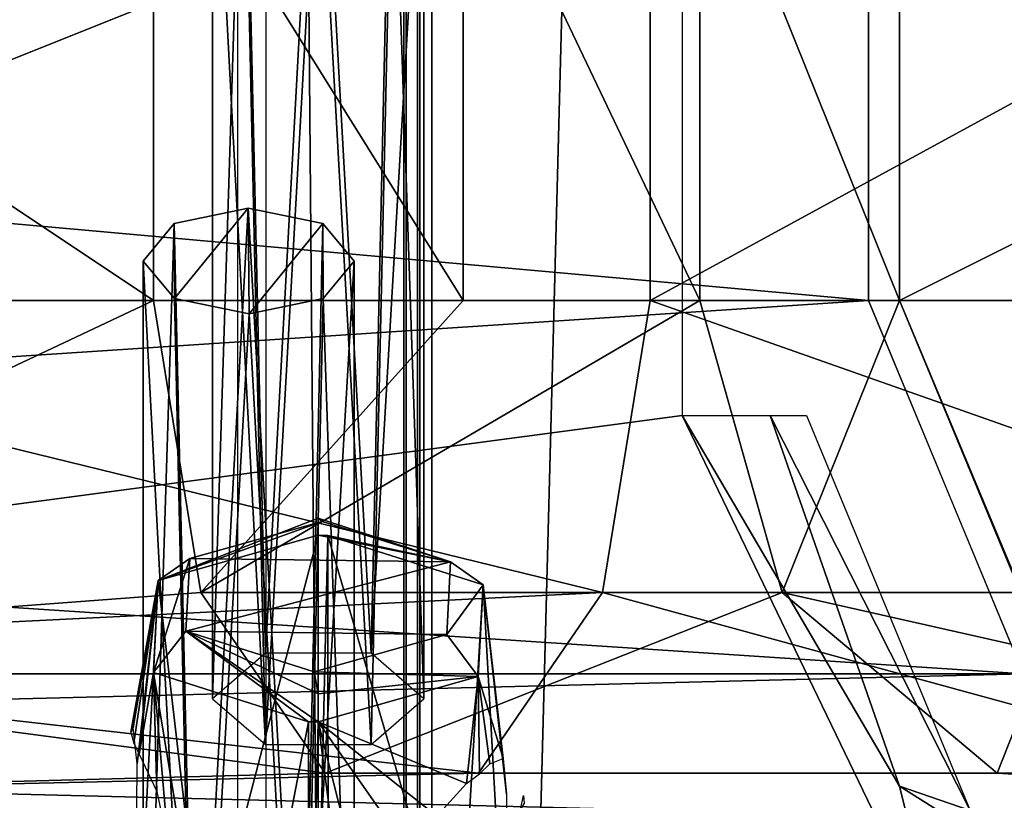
# Model space of a CAD drawing. Header units: millimetres. Extents: x -52 to 137, y -253 to 253.
# Tile 28 of 119: x 15.42 to 23.34, y -163.85 to -157.56. Entities that reach past the tile are written whole.
import ezdxf

# ---------------------------------------------------------------- set-up
doc = ezdxf.new("R2010")
doc.units = ezdxf.units.MM
doc.header["$LTSCALE"] = 65.185185
for name, color, linetype in [('1038', 7, 'CONTINUOUS'), ('1040', 7, 'CONTINUOUS'), ('1041', 7, 'CONTINUOUS'), ('1042', 7, 'CONTINUOUS'), ('1043', 7, 'CONTINUOUS'), ('1044', 7, 'CONTINUOUS'), ('1053', 7, 'CONTINUOUS'), ('1054', 7, 'CONTINUOUS'), ('1061', 7, 'CONTINUOUS'), ('1062', 7, 'CONTINUOUS'), ('1063', 7, 'CONTINUOUS'), ('1177', 7, 'CONTINUOUS'), ('1212', 7, 'CONTINUOUS'), ('1213', 7, 'CONTINUOUS'), ('1214', 7, 'CONTINUOUS'), ('244', 7, 'CONTINUOUS'), ('265', 7, 'CONTINUOUS'), ('315', 7, 'CONTINUOUS'), ('343', 7, 'CONTINUOUS'), ('345', 7, 'CONTINUOUS'), ('400', 7, 'CONTINUOUS'), ('401', 7, 'CONTINUOUS'), ('402', 7, 'CONTINUOUS'), ('403', 7, 'CONTINUOUS'), ('406', 7, 'CONTINUOUS'), ('407', 7, 'CONTINUOUS')]:
    doc.layers.add(name, color=color, linetype=linetype)

msp = doc.modelspace()

# ---------------------------------------------------------------- linework, layer by layer
at = {"layer": '1038', "linetype": 'Continuous'}
msp.add_3dface([(19.4728, -163.8093, -96.6199), (19.4764, -163.8726, -96.3188), (19.4483, -163.9226, -96.8269), (19.4728, -163.8093, -96.6199)], dxfattribs=at)
at = {"layer": '1040', "linetype": 'Continuous'}
for points in [[(17.82, -161.7144, -97.6517), (17.8984, -161.7154, -97.6499), (17.82, -165.0794, -99.6338), (17.82, -161.7144, -97.6517)], [(17.82, -165.0794, -99.6338), (17.8984, -161.7154, -97.6499), (17.9001, -165.0805, -99.632), (17.82, -165.0794, -99.6338)], [(17.9001, -165.0805, -99.632), (17.8984, -161.7154, -97.6499), (18.9546, -165.3296, -99.2006), (17.9001, -165.0805, -99.632)], [(18.9546, -165.3296, -99.2006), (17.8984, -161.7154, -97.6499), (19.1466, -162.1129, -96.9614), (18.9546, -165.3296, -99.2006)], [(19.3556, -165.8771, -98.2521), (18.9546, -165.3296, -99.2006), (19.1466, -162.1129, -96.9614), (19.3556, -165.8771, -98.2521)], [(19.108, -162.8526, -95.6803), (19.3093, -163.5132, -96.6547), (19.1466, -162.1129, -96.9614), (19.108, -162.8526, -95.6803)], [(19.3342, -163.7982, -97.0425), (19.3556, -165.8771, -98.2521), (19.1466, -162.1129, -96.9614), (19.3342, -163.7982, -97.0425)], [(19.3093, -163.5132, -96.6547), (19.3342, -163.7982, -97.0425), (19.1466, -162.1129, -96.9614), (19.3093, -163.5132, -96.6547)], [(17.82, -163.217, -95.0491), (19.0139, -163.7123, -96.0017), (19.108, -162.8526, -95.6803), (17.82, -163.217, -95.0491)], [(19.0139, -163.7123, -96.0017), (19.1175, -163.6363, -96.1334), (19.108, -162.8526, -95.6803), (19.0139, -163.7123, -96.0017)], [(19.202, -163.5545, -96.275), (19.3093, -163.5132, -96.6547), (19.108, -162.8526, -95.6803), (19.202, -163.5545, -96.275)], [(19.1175, -163.6363, -96.1334), (19.202, -163.5545, -96.275), (19.108, -162.8526, -95.6803), (19.1175, -163.6363, -96.1334)], [(18.7758, -163.9766, -95.87), (19.0139, -163.7123, -96.0017), (17.82, -163.217, -95.0491), (18.7758, -163.9766, -95.87)], [(18.6482, -164.3994, -96.0011), (18.7758, -163.9766, -95.87), (17.82, -163.217, -95.0491), (18.6482, -164.3994, -96.0011)], [(18.6483, -166.4949, -97.1821), (18.6482, -164.3994, -96.0011), (17.82, -163.217, -95.0491), (18.6483, -166.4949, -97.1821)], [(18.2515, -166.5852, -97.0258), (18.6483, -166.4949, -97.1821), (17.82, -163.217, -95.0491), (18.2515, -166.5852, -97.0258)], [(17.82, -166.6161, -96.9722), (18.2515, -166.5852, -97.0258), (17.82, -163.217, -95.0491), (17.82, -166.6161, -96.9722)]]:
    msp.add_3dface(points, dxfattribs=at)
at = {"layer": '1041', "linetype": 'Continuous'}
for points in [[(17.82, -161.7144, -97.6517), (17.82, -161.5766, -97.4696), (18.8845, -161.9291, -96.6851), (17.82, -161.7144, -97.6517)], [(17.82, -161.5766, -97.4696), (17.8516, -161.6033, -97.2495), (18.8845, -161.9291, -96.6851), (17.82, -161.5766, -97.4696)], [(17.8984, -161.7154, -97.6499), (17.82, -161.7144, -97.6517), (18.8845, -161.9291, -96.6851), (17.8984, -161.7154, -97.6499)], [(19.1466, -162.1129, -96.9614), (17.8984, -161.7154, -97.6499), (18.8845, -161.9291, -96.6851), (19.1466, -162.1129, -96.9614)], [(18.8539, -162.5146, -95.6709), (19.1466, -162.1129, -96.9614), (18.8845, -161.9291, -96.6851), (18.8539, -162.5146, -95.6709)], [(19.108, -162.8526, -95.6803), (19.1466, -162.1129, -96.9614), (18.8539, -162.5146, -95.6709), (19.108, -162.8526, -95.6803)], [(17.7884, -162.8131, -95.154), (19.108, -162.8526, -95.6803), (18.8539, -162.5146, -95.6709), (17.7884, -162.8131, -95.154)], [(17.82, -162.9904, -95.0208), (19.108, -162.8526, -95.6803), (17.7884, -162.8131, -95.154), (17.82, -162.9904, -95.0208)], [(17.82, -163.217, -95.0491), (19.108, -162.8526, -95.6803), (17.82, -162.9904, -95.0208), (17.82, -163.217, -95.0491)]]:
    msp.add_3dface(points, dxfattribs=at)
at = {"layer": '1042', "linetype": 'Continuous'}
for points in [[(18.8845, -161.9291, -96.6851), (17.8516, -161.6033, -97.2495), (16.7861, -161.9017, -96.7325), (18.8845, -161.9291, -96.6851)], [(16.7555, -162.4872, -95.7184), (18.8845, -161.9291, -96.6851), (16.7861, -161.9017, -96.7325), (16.7555, -162.4872, -95.7184)], [(18.8539, -162.5146, -95.6709), (18.8845, -161.9291, -96.6851), (16.7555, -162.4872, -95.7184), (18.8539, -162.5146, -95.6709)], [(17.7884, -162.8131, -95.154), (18.8539, -162.5146, -95.6709), (16.7555, -162.4872, -95.7184), (17.7884, -162.8131, -95.154)]]:
    msp.add_3dface(points, dxfattribs=at)
at = {"layer": '1043', "linetype": 'Continuous'}
for points in [[(17.82, -161.5766, -97.4696), (17.82, -161.7144, -97.6517), (16.532, -162.0788, -97.0206), (17.82, -161.5766, -97.4696)], [(17.8516, -161.6033, -97.2495), (17.82, -161.5766, -97.4696), (16.532, -162.0788, -97.0206), (17.8516, -161.6033, -97.2495)], [(16.7861, -161.9017, -96.7325), (17.8516, -161.6033, -97.2495), (16.532, -162.0788, -97.0206), (16.7861, -161.9017, -96.7325)], [(16.7555, -162.4872, -95.7184), (16.7861, -161.9017, -96.7325), (16.4934, -162.8185, -95.7394), (16.7555, -162.4872, -95.7184)], [(16.4934, -162.8185, -95.7394), (16.7861, -161.9017, -96.7325), (16.532, -162.0788, -97.0206), (16.4934, -162.8185, -95.7394)], [(17.7416, -163.216, -95.0509), (16.7555, -162.4872, -95.7184), (16.4934, -162.8185, -95.7394), (17.7416, -163.216, -95.0509)], [(17.82, -163.217, -95.0491), (17.82, -162.9904, -95.0208), (16.7555, -162.4872, -95.7184), (17.82, -163.217, -95.0491)], [(17.82, -162.9904, -95.0208), (17.7884, -162.8131, -95.154), (16.7555, -162.4872, -95.7184), (17.82, -162.9904, -95.0208)], [(17.82, -163.217, -95.0491), (16.7555, -162.4872, -95.7184), (17.7416, -163.216, -95.0509), (17.82, -163.217, -95.0491)]]:
    msp.add_3dface(points, dxfattribs=at)
at = {"layer": '1044', "linetype": 'Continuous'}
for points in [[(16.532, -162.0788, -97.0206), (17.82, -161.7144, -97.6517), (16.9005, -165.2321, -99.3693), (16.532, -162.0788, -97.0206)], [(17.82, -161.7144, -97.6517), (17.82, -165.0794, -99.6338), (16.9005, -165.2321, -99.3693), (17.82, -161.7144, -97.6517)], [(16.3353, -163.3886, -96.5623), (16.532, -162.0788, -97.0206), (16.3128, -163.2992, -96.7172), (16.3353, -163.3886, -96.5623)], [(16.3128, -163.2992, -96.7172), (16.532, -162.0788, -97.0206), (16.3301, -163.2656, -97.1093), (16.3128, -163.2992, -96.7172)], [(16.3301, -163.2656, -97.1093), (16.532, -162.0788, -97.0206), (16.3637, -163.5547, -97.4643), (16.3301, -163.2656, -97.1093)], [(16.379, -163.4761, -96.4109), (16.532, -162.0788, -97.0206), (16.3353, -163.3886, -96.5623), (16.379, -163.4761, -96.4109)], [(16.3637, -163.5547, -97.4643), (16.532, -162.0788, -97.0206), (16.3466, -165.6296, -98.6809), (16.3637, -163.5547, -97.4643)], [(16.3466, -165.6296, -98.6809), (16.532, -162.0788, -97.0206), (16.9005, -165.2321, -99.3693), (16.3466, -165.6296, -98.6809)], [(16.4934, -162.8185, -95.7394), (16.532, -162.0788, -97.0206), (16.379, -163.4761, -96.4109), (16.4934, -162.8185, -95.7394)], [(16.5213, -163.777, -96.2137), (16.4934, -162.8185, -95.7394), (16.379, -163.4761, -96.4109), (16.5213, -163.777, -96.2137)], [(17.7416, -163.216, -95.0509), (16.4934, -162.8185, -95.7394), (17.107, -166.5284, -97.1241), (17.7416, -163.216, -95.0509)], [(17.107, -166.5284, -97.1241), (16.4934, -162.8185, -95.7394), (16.6145, -164.2241, -96.3048), (17.107, -166.5284, -97.1241)], [(16.6145, -164.2241, -96.3048), (16.4934, -162.8185, -95.7394), (16.5213, -163.777, -96.2137), (16.6145, -164.2241, -96.3048)], [(17.7399, -166.615, -96.974), (17.7416, -163.216, -95.0509), (17.107, -166.5284, -97.1241), (17.7399, -166.615, -96.974)], [(17.82, -163.217, -95.0491), (17.7416, -163.216, -95.0509), (17.7399, -166.615, -96.974), (17.82, -163.217, -95.0491)], [(17.82, -166.6161, -96.9722), (17.82, -163.217, -95.0491), (17.7399, -166.615, -96.974), (17.82, -166.6161, -96.9722)]]:
    msp.add_3dface(points, dxfattribs=at)
at = {"layer": '1053', "linetype": 'Continuous'}
for points in [[(17.2241, -155.6688, -91.7283), (16.97, -155.3666, -92.2517), (17.395, -163.399, -96.0392), (17.2241, -155.6688, -91.7283)], [(17.395, -163.399, -96.0392), (16.97, -155.3666, -92.2517), (16.97, -163.0309, -96.6767), (17.395, -163.399, -96.0392)], [(18.67, -155.3666, -92.2517), (18.4195, -155.6673, -91.7309), (18.67, -163.0309, -96.6767), (18.67, -155.3666, -92.2517)], [(17.8232, -155.7915, -91.5157), (17.2241, -155.6688, -91.7283), (17.395, -163.399, -96.0392), (17.8232, -155.7915, -91.5157)], [(18.4195, -155.6673, -91.7309), (17.8232, -155.7915, -91.5157), (18.245, -163.399, -96.0392), (18.4195, -155.6673, -91.7309)], [(18.67, -163.0309, -96.6767), (18.4195, -155.6673, -91.7309), (18.245, -163.399, -96.0392), (18.67, -163.0309, -96.6767)], [(18.245, -163.399, -96.0392), (17.8232, -155.7915, -91.5157), (17.395, -163.399, -96.0392), (18.245, -163.399, -96.0392)]]:
    msp.add_3dface(points, dxfattribs=at)
at = {"layer": '1054', "linetype": 'Continuous'}
for points in [[(17.2205, -155.0659, -92.7725), (17.8168, -154.9416, -92.9878), (17.395, -162.6628, -97.3142), (17.2205, -155.0659, -92.7725)], [(17.395, -162.6628, -97.3142), (17.8168, -154.9416, -92.9878), (18.245, -162.6628, -97.3142), (17.395, -162.6628, -97.3142)], [(17.8168, -154.9416, -92.9878), (18.4159, -155.0643, -92.7752), (18.245, -162.6628, -97.3142), (17.8168, -154.9416, -92.9878)], [(16.97, -155.3666, -92.2517), (17.2205, -155.0659, -92.7725), (16.97, -163.0309, -96.6767), (16.97, -155.3666, -92.2517)], [(16.97, -163.0309, -96.6767), (17.2205, -155.0659, -92.7725), (17.395, -162.6628, -97.3142), (16.97, -163.0309, -96.6767)], [(18.4159, -155.0643, -92.7752), (18.67, -155.3666, -92.2517), (18.245, -162.6628, -97.3142), (18.4159, -155.0643, -92.7752)], [(18.67, -155.3666, -92.2517), (18.67, -163.0309, -96.6767), (18.245, -162.6628, -97.3142), (18.67, -155.3666, -92.2517)]]:
    msp.add_3dface(points, dxfattribs=at)
at = {"layer": '1061', "linetype": 'Continuous'}
for points in [[(16.6605, -159.2059, -85.6018), (16.6641, -159.8088, -84.5576), (17.2568, -159.0816, -85.8171), (16.6605, -159.2059, -85.6018)], [(16.6641, -159.8088, -84.5576), (17.2632, -159.9315, -84.345), (17.2568, -159.0816, -85.8171), (16.6641, -159.8088, -84.5576)], [(17.2568, -159.0816, -85.8171), (17.2632, -159.9315, -84.345), (17.8559, -159.2043, -85.6045), (17.2568, -159.0816, -85.8171)], [(16.41, -159.5066, -85.081), (16.6641, -159.8088, -84.5576), (16.6605, -159.2059, -85.6018), (16.41, -159.5066, -85.081)], [(17.2632, -159.9315, -84.345), (17.8595, -159.8073, -84.5602), (17.8559, -159.2043, -85.6045), (17.2632, -159.9315, -84.345)], [(17.8595, -159.8073, -84.5602), (18.11, -159.5066, -85.081), (17.8559, -159.2043, -85.6045), (17.8595, -159.8073, -84.5602)]]:
    msp.add_3dface(points, dxfattribs=at)
at = {"layer": '1062', "linetype": 'Continuous'}
for points in [[(16.6641, -159.8088, -84.5576), (16.41, -159.5066, -85.081), (16.835, -167.539, -88.8685), (16.6641, -159.8088, -84.5576)], [(16.835, -167.539, -88.8685), (16.41, -159.5066, -85.081), (16.41, -167.1709, -89.506), (16.835, -167.539, -88.8685)], [(18.11, -159.5066, -85.081), (17.8595, -159.8073, -84.5602), (18.11, -167.1709, -89.506), (18.11, -159.5066, -85.081)], [(17.2632, -159.9315, -84.345), (16.6641, -159.8088, -84.5576), (16.835, -167.539, -88.8685), (17.2632, -159.9315, -84.345)], [(17.8595, -159.8073, -84.5602), (17.2632, -159.9315, -84.345), (17.685, -167.539, -88.8685), (17.8595, -159.8073, -84.5602)], [(18.11, -167.1709, -89.506), (17.8595, -159.8073, -84.5602), (17.685, -167.539, -88.8685), (18.11, -167.1709, -89.506)], [(17.685, -167.539, -88.8685), (17.2632, -159.9315, -84.345), (16.835, -167.539, -88.8685), (17.685, -167.539, -88.8685)]]:
    msp.add_3dface(points, dxfattribs=at)
at = {"layer": '1063', "linetype": 'Continuous'}
for points in [[(16.6605, -159.2059, -85.6018), (17.2568, -159.0816, -85.8171), (16.835, -166.8028, -90.1435), (16.6605, -159.2059, -85.6018)], [(16.835, -166.8028, -90.1435), (17.2568, -159.0816, -85.8171), (17.685, -166.8028, -90.1435), (16.835, -166.8028, -90.1435)], [(17.2568, -159.0816, -85.8171), (17.8559, -159.2043, -85.6045), (17.685, -166.8028, -90.1435), (17.2568, -159.0816, -85.8171)], [(16.41, -159.5066, -85.081), (16.6605, -159.2059, -85.6018), (16.41, -167.1709, -89.506), (16.41, -159.5066, -85.081)], [(16.41, -167.1709, -89.506), (16.6605, -159.2059, -85.6018), (16.835, -166.8028, -90.1435), (16.41, -167.1709, -89.506)], [(17.8559, -159.2043, -85.6045), (18.11, -159.5066, -85.081), (17.685, -166.8028, -90.1435), (17.8559, -159.2043, -85.6045)], [(18.11, -159.5066, -85.081), (18.11, -167.1709, -89.506), (17.685, -166.8028, -90.1435), (18.11, -159.5066, -85.081)]]:
    msp.add_3dface(points, dxfattribs=at)
at = {"layer": '1177', "linetype": 'Continuous'}
for points in [[(17.3989, 247.5, 41.0444), (17.3989, -247.5, 41.0444), (30.5, 247.5, 41.0444), (17.3989, 247.5, 41.0444)], [(30.5, 247.5, 41.0444), (17.3989, -247.5, 41.0444), (30.5, -247.5, 41.0444), (30.5, 247.5, 41.0444)]]:
    msp.add_3dface(points, dxfattribs=at)
at = {"layer": '1212', "linetype": 'Continuous'}
for points in [[(30.5, 247.5, 37.5444), (30.5, -247.5, 37.5444), (18.7341, 247.5, 37.5444), (30.5, 247.5, 37.5444)], [(18.7341, 247.5, 37.5444), (30.5, -247.5, 37.5444), (18.7341, -247.5, 37.5444), (18.7341, 247.5, 37.5444)]]:
    msp.add_3dface(points, dxfattribs=at)
at = {"layer": '1213', "linetype": 'Continuous'}
for points in [[(18.5083, -247.5, 37.4906), (18.5083, 247.5, 37.4906), (18.618, 247.5, 37.5308), (18.5083, -247.5, 37.4906)], [(18.618, -247.5, 37.5308), (18.5083, -247.5, 37.4906), (18.618, 247.5, 37.5308), (18.618, -247.5, 37.5308)], [(18.7341, 247.5, 37.5444), (18.7341, -247.5, 37.5444), (18.618, -247.5, 37.5308), (18.7341, 247.5, 37.5444)], [(18.7341, 247.5, 37.5444), (18.618, -247.5, 37.5308), (18.618, 247.5, 37.5308), (18.7341, 247.5, 37.5444)]]:
    msp.add_3dface(points, dxfattribs=at)
at = {"layer": '1214', "linetype": 'Continuous'}
for points in [[(18.5083, 247.5, 37.4906), (18.5083, -247.5, 37.4906), (14.3048, 247.5, 35.3635), (18.5083, 247.5, 37.4906)], [(14.3048, 247.5, 35.3635), (18.5083, -247.5, 37.4906), (14.3048, -247.5, 35.3635), (14.3048, 247.5, 35.3635)]]:
    msp.add_3dface(points, dxfattribs=at)
at = {"layer": '244', "color": 7, "linetype": 'Continuous'}
for points in [[(18.25, -153.0246, -122.0633), (20.0177, -153.7569, -122.0633), (-22.8249, -165.0517, -122.0633), (18.25, -153.0246, -122.0633)], [(-20.75, -160.75, -122.0633), (18.25, -153.0246, -122.0633), (-22.8249, -165.0517, -122.0633), (-20.75, -160.75, -122.0633)], [(-18.25, -153.0246, -122.0633), (18.25, -153.0246, -122.0633), (-20.75, -160.75, -122.0633), (-18.25, -153.0246, -122.0633)], [(20.0177, -153.7569, -122.0633), (20.75, -155.5246, -122.0633), (-22.8249, -165.0517, -122.0633), (20.0177, -153.7569, -122.0633)], [(20.75, -160.75, -122.0633), (-35.858, -168.2925, -122.0633), (20.75, -155.5246, -122.0633), (20.75, -160.75, -122.0633)], [(20.75, -155.5246, -122.0633), (-35.858, -168.2925, -122.0633), (-22.8249, -165.0517, -122.0633), (20.75, -155.5246, -122.0633)], [(22.8246, -165.0514, -122.0633), (-35.858, -168.2925, -122.0633), (20.75, -160.75, -122.0633), (22.8246, -165.0514, -122.0633)]]:
    msp.add_3dface(points, dxfattribs=at)
at = {"layer": '265', "color": 7, "linetype": 'Continuous'}
for points in [[(22.8246, -165.0514, -122.0633), (20.75, -160.75, -122.0633), (22.4997, -163.7344, -121.7704), (22.8246, -165.0514, -122.0633)], [(22.4997, -163.7344, -121.7704), (20.75, -160.75, -122.0633), (21.4571, -160.75, -121.7704), (22.4997, -163.7344, -121.7704)], [(22.4997, -163.7344, -121.7704), (21.4571, -160.75, -121.7704), (23.068, -163.932, -121.0633), (22.4997, -163.7344, -121.7704)], [(23.068, -163.932, -121.0633), (21.4571, -160.75, -121.7704), (21.75, -160.75, -121.0633), (23.068, -163.932, -121.0633)], [(25.1737, -165.4205, -121.7704), (22.8246, -165.0514, -122.0633), (22.4997, -163.7344, -121.7704), (25.1737, -165.4205, -121.7704)], [(25.1737, -165.4205, -121.7704), (22.4997, -163.7344, -121.7704), (23.068, -163.932, -121.0633), (25.1737, -165.4205, -121.7704)]]:
    msp.add_3dface(points, dxfattribs=at)
at = {"layer": '315', "linetype": 'Continuous'}
for points in [[(10.1085, 247.5, 37.4157), (10.1085, -247.5, 37.4157), (17.1732, 247.5, 40.9906), (10.1085, 247.5, 37.4157)], [(17.1732, 247.5, 40.9906), (10.1085, -247.5, 37.4157), (17.1732, -247.5, 40.9906), (17.1732, 247.5, 40.9906)]]:
    msp.add_3dface(points, dxfattribs=at)
at = {"layer": '343', "color": 7, "linetype": 'Continuous'}
for points in [[(-22.25, -159.825, -119.36), (-22.25, -155.825, -119.36), (22.25, -159.825, -119.36), (-22.25, -159.825, -119.36)], [(22.25, -159.825, -119.36), (-22.25, -155.825, -119.36), (22.25, -155.825, -119.36), (22.25, -159.825, -119.36)], [(-23.4955, -162.8297, -119.36), (-22.25, -159.825, -119.36), (23.4953, -162.8295, -119.36), (-23.4955, -162.8297, -119.36)], [(23.4953, -162.8295, -119.36), (-22.25, -159.825, -119.36), (22.25, -159.825, -119.36), (23.4953, -162.8295, -119.36)], [(-26.5, -164.075, -119.36), (-23.4955, -162.8297, -119.36), (26.5, -164.075, -119.36), (-26.5, -164.075, -119.36)], [(26.5, -164.075, -119.36), (-23.4955, -162.8297, -119.36), (23.4953, -162.8295, -119.36), (26.5, -164.075, -119.36)]]:
    msp.add_3dface(points, dxfattribs=at)
at = {"layer": '345', "color": 7, "linetype": 'Continuous'}
for points in [[(22.25, -155.825, -114.36), (-22.25, -155.825, -114.36), (-22.25, -159.825, -114.36), (22.25, -155.825, -114.36)], [(22.25, -159.825, -114.36), (22.25, -155.825, -114.36), (-22.25, -159.825, -114.36), (22.25, -159.825, -114.36)], [(23.4955, -162.8297, -114.36), (22.25, -159.825, -114.36), (-23.4953, -162.8295, -114.36), (23.4955, -162.8297, -114.36)], [(-23.4953, -162.8295, -114.36), (22.25, -159.825, -114.36), (-22.25, -159.825, -114.36), (-23.4953, -162.8295, -114.36)], [(-26.5, -164.075, -114.36), (23.4955, -162.8297, -114.36), (-23.4953, -162.8295, -114.36), (-26.5, -164.075, -114.36)], [(26.5, -164.075, -114.36), (23.4955, -162.8297, -114.36), (-26.5, -164.075, -114.36), (26.5, -164.075, -114.36)]]:
    msp.add_3dface(points, dxfattribs=at)
at = {"layer": '400', "color": 7, "linetype": 'Continuous'}
for points in [[(10.5, -159.825, -160.3556), (10.5, -155.825, -160.3556), (20.4909, -155.825, -157.6813), (10.5, -159.825, -160.3556)], [(10.5, -159.825, -160.3556), (20.4909, -155.825, -157.6813), (20.4909, -159.825, -157.6813), (10.5, -159.825, -160.3556)], [(20.4909, -155.825, -157.6813), (27.8205, -155.825, -150.3556), (20.4909, -159.825, -157.6813), (20.4909, -155.825, -157.6813)], [(20.4909, -159.825, -157.6813), (27.8205, -155.825, -150.3556), (27.8205, -159.825, -150.3556), (20.4909, -159.825, -157.6813)]]:
    msp.add_3dface(points, dxfattribs=at)
at = {"layer": '401', "color": 7, "linetype": 'Continuous'}
for points in [[(10.5, -162.6534, -159.184), (10.5, -159.825, -160.3556), (20.1093, -162.1761, -157.0195), (10.5, -162.6534, -159.184)], [(10.5, -159.825, -160.3556), (20.4909, -159.825, -157.6813), (20.1093, -162.1761, -157.0195), (10.5, -159.825, -160.3556)], [(10.5, -159.825, -152.3556), (10.5, -162.6534, -153.5271), (16.4946, -159.825, -150.751), (10.5, -159.825, -152.3556)], [(16.4946, -159.825, -150.751), (10.5, -162.6534, -153.5271), (16.8762, -162.1761, -151.4128), (16.4946, -159.825, -150.751)], [(16.4946, -159.825, -150.751), (16.8762, -162.1761, -151.4128), (18.9853, -159.825, -148.8408), (16.4946, -159.825, -150.751)], [(18.9853, -159.825, -148.8408), (16.8762, -162.1761, -151.4128), (20.8923, -159.825, -146.3556), (18.9853, -159.825, -148.8408)], [(20.8923, -159.825, -146.3556), (16.8762, -162.1761, -151.4128), (21.5539, -162.1761, -146.7375), (20.8923, -159.825, -146.3556)], [(20.1093, -162.1761, -157.0195), (20.4909, -159.825, -157.6813), (27.1589, -162.1761, -149.9736), (20.1093, -162.1761, -157.0195)], [(20.4909, -159.825, -157.6813), (27.8205, -159.825, -150.3556), (27.1589, -162.1761, -149.9736), (20.4909, -159.825, -157.6813)], [(20.8923, -159.825, -146.3556), (21.5539, -162.1761, -146.7375), (22.5, -159.825, -140.3556), (20.8923, -159.825, -146.3556)], [(22.5, -159.825, -140.3556), (21.5539, -162.1761, -146.7375), (23.6716, -162.6534, -140.3556), (22.5, -159.825, -140.3556)], [(16.8762, -162.1761, -151.4128), (10.5, -162.6534, -153.5271), (17.8753, -163.6292, -153.1454), (16.8762, -162.1761, -151.4128)], [(19.1102, -163.6292, -155.287), (10.5, -162.6534, -159.184), (20.1093, -162.1761, -157.0195), (19.1102, -163.6292, -155.287)], [(16.8762, -162.1761, -151.4128), (17.8753, -163.6292, -153.1454), (21.5539, -162.1761, -146.7375), (16.8762, -162.1761, -151.4128)], [(21.5539, -162.1761, -146.7375), (17.8753, -163.6292, -153.1454), (23.2859, -163.6292, -147.7375), (21.5539, -162.1761, -146.7375)], [(19.1102, -163.6292, -155.287), (20.1093, -162.1761, -157.0195), (25.4269, -163.6292, -148.9736), (19.1102, -163.6292, -155.287)], [(25.4269, -163.6292, -148.9736), (20.1093, -162.1761, -157.0195), (27.1589, -162.1761, -149.9736), (25.4269, -163.6292, -148.9736)], [(21.5539, -162.1761, -146.7375), (23.2859, -163.6292, -147.7375), (23.6716, -162.6534, -140.3556), (21.5539, -162.1761, -146.7375)], [(10.5, -162.6534, -153.5271), (10.5, -163.825, -156.3556), (17.8753, -163.6292, -153.1454), (10.5, -162.6534, -153.5271)], [(10.5, -163.825, -156.3556), (10.5, -162.6534, -159.184), (19.1102, -163.6292, -155.287), (10.5, -163.825, -156.3556)], [(23.6716, -162.6534, -140.3556), (23.2859, -163.6292, -147.7375), (26.5, -163.825, -140.3556), (23.6716, -162.6534, -140.3556)], [(17.8753, -163.6292, -153.1454), (10.5, -163.825, -156.3556), (19.1102, -163.6292, -155.287), (17.8753, -163.6292, -153.1454)], [(17.8753, -163.6292, -153.1454), (19.1102, -163.6292, -155.287), (23.2859, -163.6292, -147.7375), (17.8753, -163.6292, -153.1454)], [(23.2859, -163.6292, -147.7375), (19.1102, -163.6292, -155.287), (25.4269, -163.6292, -148.9736), (23.2859, -163.6292, -147.7375)], [(23.2859, -163.6292, -147.7375), (25.4269, -163.6292, -148.9736), (26.5, -163.825, -140.3556), (23.2859, -163.6292, -147.7375)]]:
    msp.add_3dface(points, dxfattribs=at)
at = {"layer": '402', "color": 7, "linetype": 'Continuous'}
for points in [[(10.5, -155.825, -152.3556), (10.5, -159.825, -152.3556), (16.4946, -159.825, -150.751), (10.5, -155.825, -152.3556)], [(16.4946, -155.825, -150.751), (10.5, -155.825, -152.3556), (16.4946, -159.825, -150.751), (16.4946, -155.825, -150.751)], [(18.9853, -155.825, -148.8408), (16.4946, -155.825, -150.751), (18.9853, -159.825, -148.8408), (18.9853, -155.825, -148.8408)], [(16.4946, -155.825, -150.751), (16.4946, -159.825, -150.751), (18.9853, -159.825, -148.8408), (16.4946, -155.825, -150.751)], [(20.8923, -155.825, -146.3556), (18.9853, -155.825, -148.8408), (20.8923, -159.825, -146.3556), (20.8923, -155.825, -146.3556)], [(18.9853, -155.825, -148.8408), (18.9853, -159.825, -148.8408), (20.8923, -159.825, -146.3556), (18.9853, -155.825, -148.8408)], [(22.5, -155.825, -140.3556), (20.8923, -155.825, -146.3556), (22.5, -159.825, -140.3556), (22.5, -155.825, -140.3556)], [(20.8923, -155.825, -146.3556), (20.8923, -159.825, -146.3556), (22.5, -159.825, -140.3556), (20.8923, -155.825, -146.3556)]]:
    msp.add_3dface(points, dxfattribs=at)
at = {"layer": '403', "color": 7, "linetype": 'Continuous'}
for points in [[(22.5, -155.825, -140.3556), (22.5, -159.825, -140.3556), (22.5, -159.825, -100.3556), (22.5, -155.825, -140.3556)], [(22.5, -155.825, -100.3556), (22.5, -155.825, -140.3556), (22.5, -159.825, -100.3556), (22.5, -155.825, -100.3556)]]:
    msp.add_3dface(points, dxfattribs=at)
at = {"layer": '406', "color": 7, "linetype": 'Continuous'}
for points in [[(22.5, -159.825, -140.3556), (23.6716, -162.6534, -140.3556), (22.5, -159.825, -100.3556), (22.5, -159.825, -140.3556)], [(22.5, -159.825, -100.3556), (23.6716, -162.6534, -140.3556), (23.6881, -162.6696, -100.3556), (22.5, -159.825, -100.3556)]]:
    msp.add_3dface(points, dxfattribs=at)
at = {"layer": '407', "color": 7, "linetype": 'Continuous'}
for points in [[(22.5, -155.825, -100.3556), (22.5, -159.825, -100.3556), (30.5, -155.825, -100.3556), (22.5, -155.825, -100.3556)], [(30.5, -155.825, -100.3556), (22.5, -159.825, -100.3556), (30.5, -159.825, -100.3556), (30.5, -155.825, -100.3556)], [(30.5, -159.825, -100.3556), (22.5, -159.825, -100.3556), (23.6881, -162.6696, -100.3556), (30.5, -159.825, -100.3556)]]:
    msp.add_3dface(points, dxfattribs=at)

doc.saveas('drawing.dxf')
